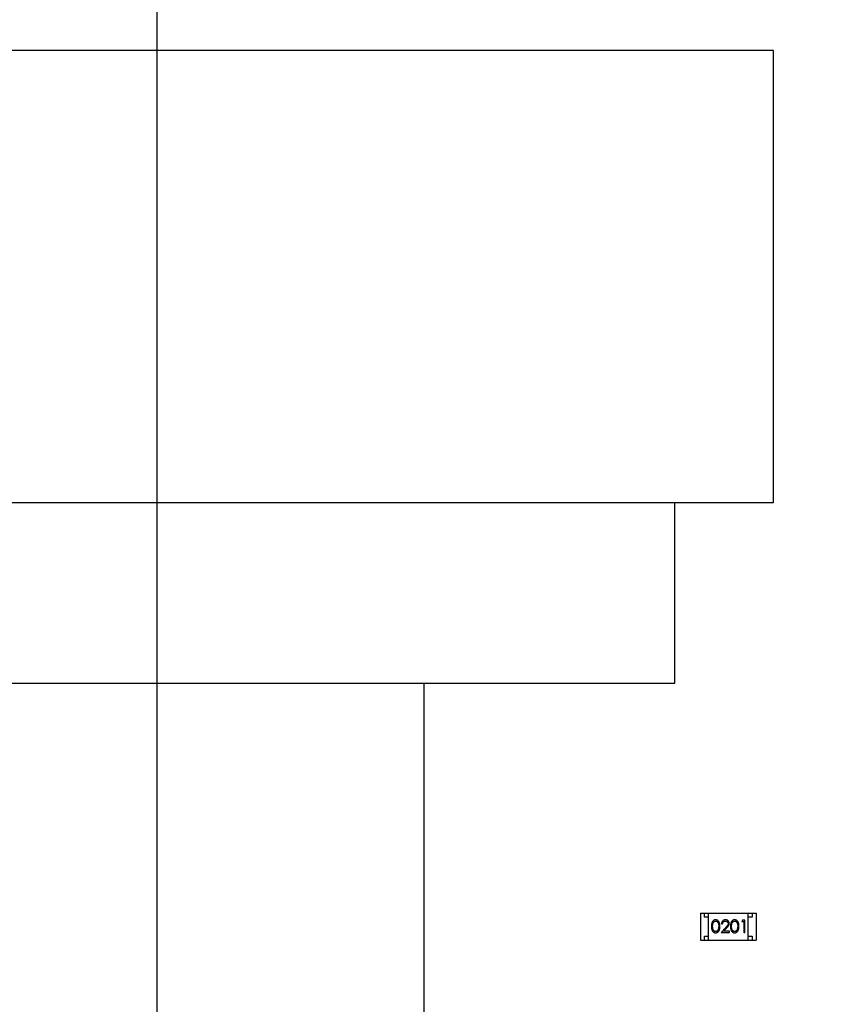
# Model space of a CAD drawing. Header units: inches. Extents: x -13 to 240, y -18 to 126.
# Tile 87 of 112: x 196 to 206, y 71 to 83. Entities that reach past the tile are written whole.
import ezdxf

# ---------------------------------------------------------------- set-up
doc = ezdxf.new("R2010")
doc.units = ezdxf.units.IN
doc.header["$LTSCALE"] = 1.21
doc.header["$MEASUREMENT"] = 0
doc.header["$PDMODE"] = 3
doc.header["$PDSIZE"] = 0.3125
doc.layers.get('0').update_dxf_attribs({"linetype": 'CONTINUOUS'})
doc.layers.get('Defpoints').update_dxf_attribs({"linetype": 'CONTINUOUS'})
doc.layers.add('DIM', color=3, linetype='CONTINUOUS')
doc.styles.get("Standard").update_dxf_attribs({"font": 'txt', "width": 0.8})
doc.dimstyles.get("Standard").update_dxf_attribs({"dimtxt": 0.15625, "dimasz": 0.1875, "dimexe": 0.125, "dimexo": 0.0625, "dimgap": 0.09, "dimtad": 0, "dimtih": 1, "dimtoh": 1, "dimzin": 4, "dimdsep": 46, "dimtxsty": 'Standard', "dimblk": '_FILLED', "dimblk1": '_FILLED', "dimblk2": '_FILLED', "dimcen": 0.09, "dimazin": 1, "dimtp": 0.01, "dimtm": 0.01, "dimtfac": 1, "dimtofl": 0, "dimtmove": 0, "dimatfit": 3, "dimldrblk": '_FILLED', "dimfxl": 1, "dimtolj": 1, "dimtzin": 4, "dimarcsym": 0})

# ---------------------------------------------------------------- blocks, each defined once
blk = doc.blocks.new('_FILLED')
at = {"color": 0, "linetype": 'ByBlock'}
blk.add_solid([(0, 0), (-1, 0.1667), (-1, -0.1667)], dxfattribs=at)
blk = doc.blocks.new('*D57')
at = {"layer": 'Defpoints', "color": 0}
for p in [(222.327, 99.465), (198.077, 63.466), (232.488, 63.466)]:
    blk.add_point(p, dxfattribs=at)
at = {"layer": 'DIM', "color": 0, "lineweight": -2}
for p, q in [((222.389, 99.465), (232.613, 99.465)), ((232.488, 97.465), (232.488, 84.489)), ((232.488, 65.466), (232.488, 78.442)), ((198.139, 63.466), (232.613, 63.466))]:
    blk.add_line(p, q, dxfattribs=at)
at = {"layer": 'DIM', "color": 0, "lineweight": -2, "xscale": 2, "yscale": 2, "zscale": 2}
for p, rotation in [((232.488, 99.465), 90), ((232.488, 63.466), 270)]:
    blk.add_blockref('_FILLED', p, dxfattribs=dict(at, rotation=rotation))
at = {"layer": 'DIM', "color": 0, "insert": (232.488, 81.466), "char_height": 2, "attachment_point": 5, "rotation": 90}
blk.add_mtext('\\A1;36.00', dxfattribs=at)
blk = doc.blocks.new('*D58')
at = {"layer": 'Defpoints', "color": 0}
for p in [(173.827, 113.835), (173.827, 99.465), (198.077, 63.466)]:
    blk.add_point(p, dxfattribs=at)
at = {"layer": 'DIM', "color": 0, "lineweight": -2}
for p, q in [((173.827, 99.527), (173.827, 113.96)), ((198.077, 63.529), (198.077, 113.96)), ((175.827, 113.835), (182.662, 113.835)), ((196.077, 113.835), (189.242, 113.835))]:
    blk.add_line(p, q, dxfattribs=at)
at = {"layer": 'DIM', "color": 0, "lineweight": -2, "xscale": 2, "yscale": 2, "zscale": 2, "rotation": 180}
blk.add_blockref('_FILLED', (173.827, 113.835), dxfattribs=at)
at = {"layer": 'DIM', "color": 0, "lineweight": -2, "xscale": 2, "yscale": 2, "zscale": 2}
blk.add_blockref('_FILLED', (198.077, 113.835), dxfattribs=at)
at = {"layer": 'DIM', "color": 0, "insert": (185.952, 113.835), "char_height": 2, "attachment_point": 5}
blk.add_mtext('\\A1;24.25', dxfattribs=at)

msp = doc.modelspace()

# ---------------------------------------------------------------- linework, layer by layer
at = {"color": 7, "linetype": 'Continuous'}
for p, q in [((205.577, 82.466), (190.577, 82.466)), ((205.577, 76.966), (205.577, 82.466)), ((190.577, 76.966), (205.577, 76.966)), ((204.377, 74.766), (204.377, 76.966)), ((191.777, 74.766), (204.377, 74.766)), ((201.327, 68.066), (201.327, 74.766)), ((204.687, 71.964), (204.687, 71.634)), ((204.687, 71.964), (205.367, 71.964)), ((204.737, 71.914), (204.737, 71.964)), ((204.787, 71.634), (204.787, 71.964)), ((205.267, 71.634), (205.267, 71.964)), ((205.317, 71.964), (205.317, 71.914)), ((205.367, 71.964), (205.367, 71.634)), ((204.787, 71.914), (204.737, 71.914)), ((204.944, 71.833), (204.957, 71.833)), ((205.201, 71.879), (205.192, 71.864)), ((205.192, 71.864), (205.215, 71.864)), ((205.228, 71.879), (205.201, 71.879)), ((205.215, 71.864), (205.215, 71.729)), ((205.228, 71.729), (205.228, 71.879)), ((205.317, 71.914), (205.267, 71.914)), ((204.911, 71.804), (204.905, 71.766)), ((204.996, 71.791), (204.938, 71.729)), ((204.938, 71.729), (205.04, 71.729)), ((204.97, 71.744), (205.008, 71.785)), ((205.04, 71.744), (204.97, 71.744)), ((205.04, 71.729), (205.04, 71.744)), ((205.142, 71.804), (205.136, 71.766)), ((205.215, 71.729), (205.228, 71.729)), ((204.687, 71.634), (205.367, 71.634)), ((204.737, 71.634), (204.737, 71.684)), ((204.737, 71.684), (204.787, 71.684)), ((205.267, 71.684), (205.317, 71.684)), ((205.317, 71.684), (205.317, 71.634))]:
    msp.add_line(p, q, dxfattribs=at)
for points, knots in [([(204.873, 71.883), (204.872, 71.883), (204.869, 71.883), (204.866, 71.882), (204.862, 71.882), (204.859, 71.881), (204.856, 71.88), (204.853, 71.878), (204.85, 71.877), (204.847, 71.875), (204.844, 71.872), (204.841, 71.87), (204.839, 71.867), (204.836, 71.864), (204.834, 71.861), (204.832, 71.858), (204.83, 71.854), (204.829, 71.85), (204.827, 71.846), (204.826, 71.841), (204.825, 71.836), (204.824, 71.83), (204.823, 71.824), (204.823, 71.818), (204.823, 71.811), (204.823, 71.806), (204.823, 71.804)], [0, 0, 0, 0, 0.033742, 0.066533, 0.099153, 0.13154, 0.164087, 0.196563, 0.229707, 0.263315, 0.297504, 0.331686, 0.366482, 0.4021, 0.438958, 0.476748, 0.515985, 0.556589, 0.599519, 0.645765, 0.695487, 0.748721, 0.805687, 0.866754, 0.931405, 1, 1, 1, 1]), ([(204.836, 71.804), (204.836, 71.806), (204.836, 71.81), (204.836, 71.816), (204.837, 71.821), (204.837, 71.826), (204.838, 71.83), (204.839, 71.835), (204.839, 71.838), (204.841, 71.842), (204.842, 71.845), (204.843, 71.848), (204.845, 71.85), (204.846, 71.853), (204.848, 71.855), (204.85, 71.857), (204.852, 71.859), (204.855, 71.862), (204.859, 71.864), (204.863, 71.866), (204.868, 71.867), (204.871, 71.867), (204.873, 71.868)], [0, 0, 0, 0, 0.073302, 0.142286, 0.206253, 0.266017, 0.321612, 0.372532, 0.419497, 0.462398, 0.502825, 0.541489, 0.579034, 0.615143, 0.650298, 0.684912, 0.718701, 0.752189, 0.817245, 0.879117, 0.939613, 1, 1, 1, 1]), ([(204.924, 71.804), (204.924, 71.806), (204.924, 71.811), (204.924, 71.817), (204.924, 71.824), (204.923, 71.829), (204.922, 71.835), (204.921, 71.84), (204.919, 71.845), (204.918, 71.849), (204.916, 71.853), (204.914, 71.857), (204.912, 71.861), (204.91, 71.864), (204.907, 71.867), (204.905, 71.87), (204.902, 71.872), (204.899, 71.875), (204.896, 71.877), (204.893, 71.878), (204.89, 71.88), (204.887, 71.881), (204.883, 71.882), (204.88, 71.882), (204.876, 71.883), (204.874, 71.883), (204.873, 71.883)], [0, 0, 0, 0, 0.065278, 0.127205, 0.186168, 0.241675, 0.294115, 0.343609, 0.390387, 0.434463, 0.476646, 0.517002, 0.555936, 0.593716, 0.630057, 0.665601, 0.700745, 0.734917, 0.768681, 0.802087, 0.834849, 0.867433, 0.900138, 0.932806, 0.966212, 1, 1, 1, 1]), ([(204.873, 71.868), (204.875, 71.867), (204.878, 71.867), (204.883, 71.866), (204.888, 71.864), (204.891, 71.862), (204.894, 71.859), (204.896, 71.857), (204.898, 71.855), (204.9, 71.853), (204.902, 71.85), (204.903, 71.847), (204.905, 71.844), (204.906, 71.84), (204.907, 71.837), (204.908, 71.833), (204.909, 71.829), (204.91, 71.824), (204.91, 71.819), (204.911, 71.815), (204.911, 71.809), (204.911, 71.806), (204.911, 71.804)], [0, 0, 0, 0, 0.059689, 0.119507, 0.181075, 0.246162, 0.279894, 0.314468, 0.350403, 0.387474, 0.426147, 0.466624, 0.508745, 0.553328, 0.600058, 0.649177, 0.700552, 0.754894, 0.811825, 0.871514, 0.934319, 1, 1, 1, 1]), ([(204.993, 71.883), (204.991, 71.883), (204.988, 71.883), (204.983, 71.882), (204.978, 71.881), (204.974, 71.879), (204.97, 71.877), (204.966, 71.875), (204.962, 71.872), (204.958, 71.869), (204.955, 71.865), (204.952, 71.861), (204.95, 71.857), (204.948, 71.853), (204.946, 71.848), (204.945, 71.843), (204.944, 71.838), (204.944, 71.835), (204.944, 71.833)], [0, 0, 0, 0, 0.06445, 0.126725, 0.187421, 0.247417, 0.306749, 0.366595, 0.427749, 0.490235, 0.553031, 0.614805, 0.676505, 0.738096, 0.801021, 0.864897, 0.931209, 1, 1, 1, 1]), ([(204.957, 71.833), (204.957, 71.834), (204.958, 71.837), (204.958, 71.841), (204.959, 71.844), (204.96, 71.848), (204.962, 71.851), (204.964, 71.853), (204.966, 71.856), (204.968, 71.858), (204.97, 71.861), (204.973, 71.862), (204.976, 71.864), (204.979, 71.865), (204.982, 71.866), (204.985, 71.867), (204.988, 71.867), (204.991, 71.868), (204.992, 71.868)], [0, 0, 0, 0, 0.073648, 0.143686, 0.210962, 0.275557, 0.338064, 0.399311, 0.4594, 0.51934, 0.579024, 0.637809, 0.695959, 0.754122, 0.813113, 0.873453, 0.935561, 1, 1, 1, 1]), ([(204.992, 71.868), (204.993, 71.868), (204.995, 71.867), (204.998, 71.867), (205.002, 71.866), (205.005, 71.865), (205.007, 71.864), (205.01, 71.863), (205.013, 71.861), (205.015, 71.859), (205.017, 71.856), (205.019, 71.854), (205.021, 71.851), (205.022, 71.849), (205.023, 71.846), (205.024, 71.843), (205.024, 71.84), (205.024, 71.838), (205.024, 71.837)], [0, 0, 0, 0, 0.068027, 0.133505, 0.19695, 0.26027, 0.322741, 0.384982, 0.448465, 0.513424, 0.578224, 0.640011, 0.700094, 0.760067, 0.819012, 0.877878, 0.938035, 1, 1, 1, 1]), ([(205.038, 71.838), (205.038, 71.84), (205.038, 71.843), (205.037, 71.847), (205.036, 71.851), (205.035, 71.855), (205.033, 71.859), (205.031, 71.863), (205.028, 71.866), (205.025, 71.87), (205.022, 71.873), (205.019, 71.875), (205.015, 71.878), (205.011, 71.88), (205.007, 71.881), (205.002, 71.882), (204.997, 71.883), (204.994, 71.883), (204.993, 71.883)], [0, 0, 0, 0, 0.06271, 0.123347, 0.183401, 0.242828, 0.302097, 0.36242, 0.423725, 0.487032, 0.550491, 0.612709, 0.674265, 0.73617, 0.799211, 0.863483, 0.930525, 1, 1, 1, 1]), ([(205.024, 71.837), (205.024, 71.836), (205.024, 71.832), (205.023, 71.827), (205.022, 71.823), (205.02, 71.819), (205.018, 71.816), (205.016, 71.813), (205.013, 71.81), (205.011, 71.807), (205.008, 71.803), (205.004, 71.8), (205, 71.795), (204.998, 71.793), (204.996, 71.791)], [0, 0, 0, 0, 0.088014, 0.174976, 0.2638, 0.355443, 0.406413, 0.465519, 0.533076, 0.609353, 0.693899, 0.787171, 0.889197, 1, 1, 1, 1]), ([(205.008, 71.785), (205.009, 71.786), (205.012, 71.789), (205.016, 71.793), (205.019, 71.798), (205.022, 71.801), (205.025, 71.805), (205.028, 71.808), (205.03, 71.812), (205.032, 71.815), (205.035, 71.82), (205.036, 71.826), (205.038, 71.832), (205.038, 71.836), (205.038, 71.838)], [0, 0, 0, 0, 0.09953, 0.192079, 0.277712, 0.357454, 0.429648, 0.495771, 0.555538, 0.608657, 0.707578, 0.804328, 0.901298, 1, 1, 1, 1]), ([(205.103, 71.883), (205.102, 71.883), (205.1, 71.883), (205.096, 71.882), (205.093, 71.882), (205.09, 71.881), (205.087, 71.88), (205.083, 71.878), (205.08, 71.877), (205.078, 71.875), (205.075, 71.872), (205.072, 71.87), (205.07, 71.867), (205.067, 71.864), (205.065, 71.861), (205.063, 71.858), (205.061, 71.854), (205.06, 71.85), (205.058, 71.846), (205.057, 71.841), (205.056, 71.836), (205.055, 71.83), (205.054, 71.824), (205.054, 71.818), (205.053, 71.811), (205.053, 71.806), (205.053, 71.804)], [0, 0, 0, 0, 0.033742, 0.066533, 0.099153, 0.13154, 0.164087, 0.196563, 0.229707, 0.263315, 0.297504, 0.331686, 0.366482, 0.4021, 0.438958, 0.476748, 0.515985, 0.556589, 0.599519, 0.645765, 0.695487, 0.748721, 0.805687, 0.866754, 0.931405, 1, 1, 1, 1]), ([(205.067, 71.804), (205.067, 71.806), (205.067, 71.81), (205.067, 71.816), (205.067, 71.821), (205.068, 71.826), (205.069, 71.83), (205.069, 71.835), (205.07, 71.838), (205.071, 71.842), (205.073, 71.845), (205.074, 71.848), (205.075, 71.85), (205.077, 71.853), (205.079, 71.855), (205.081, 71.857), (205.083, 71.859), (205.086, 71.862), (205.089, 71.864), (205.094, 71.866), (205.099, 71.867), (205.102, 71.867), (205.104, 71.868)], [0, 0, 0, 0, 0.073302, 0.142286, 0.206253, 0.266017, 0.321612, 0.372532, 0.419497, 0.462398, 0.502825, 0.541489, 0.579034, 0.615143, 0.650298, 0.684912, 0.718701, 0.752189, 0.817245, 0.879117, 0.939613, 1, 1, 1, 1]), ([(205.155, 71.804), (205.155, 71.806), (205.155, 71.811), (205.155, 71.817), (205.154, 71.824), (205.154, 71.829), (205.153, 71.835), (205.151, 71.84), (205.15, 71.845), (205.148, 71.849), (205.147, 71.853), (205.145, 71.857), (205.143, 71.861), (205.14, 71.864), (205.138, 71.867), (205.135, 71.87), (205.133, 71.872), (205.13, 71.875), (205.127, 71.877), (205.124, 71.878), (205.121, 71.88), (205.117, 71.881), (205.114, 71.882), (205.111, 71.882), (205.107, 71.883), (205.105, 71.883), (205.103, 71.883)], [0, 0, 0, 0, 0.065278, 0.127205, 0.186168, 0.241675, 0.294115, 0.343609, 0.390387, 0.434463, 0.476646, 0.517002, 0.555936, 0.593716, 0.630057, 0.665601, 0.700745, 0.734917, 0.768681, 0.802087, 0.834849, 0.867433, 0.900138, 0.932806, 0.966212, 1, 1, 1, 1]), ([(205.104, 71.868), (205.106, 71.867), (205.109, 71.867), (205.114, 71.866), (205.118, 71.864), (205.122, 71.862), (205.125, 71.859), (205.127, 71.857), (205.129, 71.855), (205.131, 71.853), (205.132, 71.85), (205.134, 71.847), (205.135, 71.844), (205.137, 71.84), (205.138, 71.837), (205.139, 71.833), (205.14, 71.829), (205.141, 71.824), (205.141, 71.819), (205.142, 71.815), (205.142, 71.809), (205.142, 71.806), (205.142, 71.804)], [0, 0, 0, 0, 0.059689, 0.119507, 0.181075, 0.246162, 0.279894, 0.314468, 0.350403, 0.387474, 0.426147, 0.466624, 0.508745, 0.553328, 0.600058, 0.649177, 0.700552, 0.754894, 0.811825, 0.871514, 0.934319, 1, 1, 1, 1]), ([(204.823, 71.804), (204.823, 71.802), (204.823, 71.797), (204.823, 71.79), (204.823, 71.784), (204.824, 71.778), (204.825, 71.772), (204.826, 71.767), (204.827, 71.763), (204.829, 71.758), (204.831, 71.754), (204.832, 71.75), (204.834, 71.747), (204.837, 71.744), (204.839, 71.741), (204.841, 71.738), (204.844, 71.736), (204.847, 71.733), (204.85, 71.732), (204.853, 71.73), (204.856, 71.728), (204.859, 71.727), (204.862, 71.726), (204.866, 71.726), (204.869, 71.725), (204.872, 71.725), (204.873, 71.725)], [0, 0, 0, 0, 0.068113, 0.132564, 0.193427, 0.250218, 0.303569, 0.353576, 0.400235, 0.443586, 0.484619, 0.524292, 0.56238, 0.599049, 0.63494, 0.669782, 0.704009, 0.737842, 0.771098, 0.803896, 0.836415, 0.868639, 0.900715, 0.933378, 0.966213, 1, 1, 1, 1]), ([(204.873, 71.741), (204.871, 71.741), (204.868, 71.741), (204.863, 71.742), (204.859, 71.744), (204.855, 71.747), (204.852, 71.749), (204.85, 71.751), (204.848, 71.753), (204.846, 71.755), (204.845, 71.758), (204.843, 71.761), (204.842, 71.763), (204.841, 71.767), (204.839, 71.77), (204.839, 71.774), (204.838, 71.778), (204.837, 71.782), (204.837, 71.787), (204.836, 71.793), (204.836, 71.798), (204.836, 71.802), (204.836, 71.804)], [0, 0, 0, 0, 0.060034, 0.120278, 0.182348, 0.247919, 0.281641, 0.315701, 0.350322, 0.385703, 0.421819, 0.459196, 0.497866, 0.538301, 0.58121, 0.628183, 0.679403, 0.734699, 0.794074, 0.858416, 0.927049, 1, 1, 1, 1]), ([(204.873, 71.725), (204.874, 71.725), (204.876, 71.725), (204.88, 71.726), (204.883, 71.726), (204.887, 71.727), (204.89, 71.729), (204.893, 71.73), (204.896, 71.732), (204.899, 71.734), (204.902, 71.736), (204.905, 71.738), (204.907, 71.741), (204.91, 71.744), (204.912, 71.748), (204.914, 71.751), (204.916, 71.755), (204.918, 71.759), (204.919, 71.763), (204.921, 71.768), (204.922, 71.773), (204.923, 71.779), (204.924, 71.785), (204.924, 71.791), (204.924, 71.797), (204.924, 71.802), (204.924, 71.804)], [0, 0, 0, 0, 0.033824, 0.067298, 0.10028, 0.133019, 0.165736, 0.198792, 0.232372, 0.266409, 0.301016, 0.336196, 0.371972, 0.408574, 0.446394, 0.485225, 0.525372, 0.567224, 0.611081, 0.65775, 0.70702, 0.759235, 0.814484, 0.873227, 0.934937, 1, 1, 1, 1]), ([(204.905, 71.766), (204.905, 71.765), (204.904, 71.763), (204.903, 71.76), (204.901, 71.758), (204.9, 71.755), (204.898, 71.753), (204.896, 71.751), (204.894, 71.749), (204.891, 71.746), (204.888, 71.744), (204.883, 71.742), (204.878, 71.741), (204.875, 71.741), (204.873, 71.741)], [0, 0, 0, 0, 0.075949, 0.148549, 0.218996, 0.286119, 0.351826, 0.416074, 0.478265, 0.540325, 0.660405, 0.774606, 0.887187, 1, 1, 1, 1]), ([(205.053, 71.804), (205.053, 71.802), (205.053, 71.797), (205.054, 71.79), (205.054, 71.784), (205.055, 71.778), (205.056, 71.772), (205.057, 71.767), (205.058, 71.763), (205.06, 71.758), (205.061, 71.754), (205.063, 71.75), (205.065, 71.747), (205.067, 71.744), (205.07, 71.741), (205.072, 71.738), (205.075, 71.736), (205.078, 71.733), (205.081, 71.732), (205.084, 71.73), (205.087, 71.728), (205.09, 71.727), (205.093, 71.726), (205.096, 71.726), (205.1, 71.725), (205.102, 71.725), (205.103, 71.725)], [0, 0, 0, 0, 0.068113, 0.132564, 0.193427, 0.250218, 0.303569, 0.353576, 0.400235, 0.443586, 0.484619, 0.524292, 0.56238, 0.599049, 0.63494, 0.669782, 0.704009, 0.737842, 0.771098, 0.803896, 0.836415, 0.868639, 0.900715, 0.933378, 0.966213, 1, 1, 1, 1]), ([(205.104, 71.741), (205.102, 71.741), (205.099, 71.741), (205.094, 71.742), (205.089, 71.744), (205.086, 71.747), (205.083, 71.749), (205.081, 71.751), (205.079, 71.753), (205.077, 71.755), (205.075, 71.758), (205.074, 71.761), (205.073, 71.763), (205.071, 71.767), (205.07, 71.77), (205.069, 71.774), (205.069, 71.778), (205.068, 71.782), (205.067, 71.787), (205.067, 71.793), (205.067, 71.798), (205.067, 71.802), (205.067, 71.804)], [0, 0, 0, 0, 0.060034, 0.120278, 0.182348, 0.247919, 0.281641, 0.315701, 0.350322, 0.385703, 0.421819, 0.459196, 0.497866, 0.538301, 0.58121, 0.628183, 0.679403, 0.734699, 0.794074, 0.858416, 0.927049, 1, 1, 1, 1]), ([(205.103, 71.725), (205.105, 71.725), (205.107, 71.725), (205.111, 71.726), (205.114, 71.726), (205.117, 71.727), (205.121, 71.729), (205.124, 71.73), (205.127, 71.732), (205.13, 71.734), (205.133, 71.736), (205.136, 71.738), (205.138, 71.741), (205.141, 71.744), (205.143, 71.748), (205.145, 71.751), (205.147, 71.755), (205.149, 71.759), (205.15, 71.763), (205.151, 71.768), (205.153, 71.773), (205.154, 71.779), (205.154, 71.785), (205.155, 71.791), (205.155, 71.797), (205.155, 71.802), (205.155, 71.804)], [0, 0, 0, 0, 0.033824, 0.067298, 0.10028, 0.133019, 0.165736, 0.198792, 0.232372, 0.266409, 0.301016, 0.336196, 0.371972, 0.408574, 0.446394, 0.485225, 0.525372, 0.567224, 0.611081, 0.65775, 0.70702, 0.759235, 0.814484, 0.873227, 0.934937, 1, 1, 1, 1]), ([(205.136, 71.766), (205.136, 71.765), (205.135, 71.763), (205.134, 71.76), (205.132, 71.758), (205.131, 71.755), (205.129, 71.753), (205.127, 71.751), (205.125, 71.749), (205.122, 71.746), (205.118, 71.744), (205.114, 71.742), (205.109, 71.741), (205.106, 71.741), (205.104, 71.741)], [0, 0, 0, 0, 0.075949, 0.148549, 0.218996, 0.286119, 0.351826, 0.416074, 0.478265, 0.540325, 0.660405, 0.774606, 0.887187, 1, 1, 1, 1])]:
    msp.add_open_spline(points, degree=3, knots=knots, dxfattribs=at)

# ---------------------------------------------------------------- dimensions: what is measured, and where the dimension line sits
at = {"layer": 'DIM'}
dim = msp.add_linear_dim(base=(173.827, 113.835), p1=(198.077, 63.466), p2=(173.827, 99.465), dimstyle='Standard', override={"dimtxt": 2, "dimasz": 2, "dimtih": 0, "dimtoh": 0, "dimzin": 0, "dimcen": 0.198, "dimadec": 0, "dimazin": 0, "dimtp": 0, "dimtm": 0, "dimtdec": 4, "dimtzin": 0}, dxfattribs=at)
dim.commit()
dim.dimension.update_dxf_attribs({"geometry": '*D58', "text_midpoint": (185.952, 113.835)})
dim = msp.add_linear_dim(base=(232.488, 63.466), p1=(222.327, 99.465), p2=(198.077, 63.466), angle=90, dimstyle='Standard', override={"dimtxt": 2, "dimasz": 2, "dimtih": 0, "dimtoh": 0, "dimzin": 0, "dimcen": 0.198, "dimadec": 0, "dimazin": 0, "dimtp": 0, "dimtm": 0, "dimtdec": 4, "dimtzin": 0}, dxfattribs=at)
dim.commit()
dim.dimension.update_dxf_attribs({"geometry": '*D57', "text_midpoint": (232.488, 81.466)})

doc.saveas('drawing.dxf')
